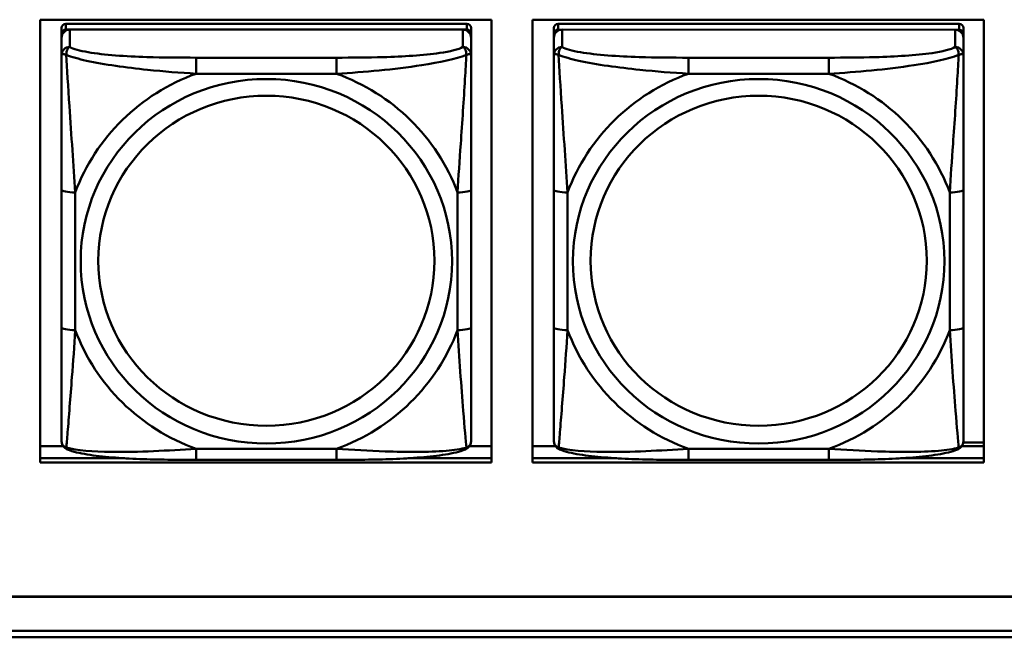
# Model space of a CAD drawing. Header units: inches. Extents: x 7.7 to 68.4, y -5.1 to 39.9.
# Tile 94 of 172: x 49.3 to 50.7, y 13.7 to 14.6. Entities that reach past the tile are written whole.
import ezdxf

# ---------------------------------------------------------------- set-up
doc = ezdxf.new("R2010")
doc.units = ezdxf.units.IN
doc.header["$MEASUREMENT"] = 0
doc.layers.add('Visible Edges(ROSSANSI)', color=7, linetype='Continuous', lineweight=50)
doc.layers.add('Visible Tangent Edges(ROSSANSI)', color=7, linetype='Continuous', lineweight=50)

msp = doc.modelspace()

# ---------------------------------------------------------------- linework, layer by layer
at = {"layer": 'Visible Edges(ROSSANSI)'}
for p, q in [((49.2861, 13.9499), (49.2861, 14.5886)), ((49.2861, 14.5886), (49.9366, 14.5886)), ((49.9366, 14.5886), (49.9366, 13.9499)), ((49.9961, 13.9499), (49.9961, 14.5886)), ((49.9961, 14.5886), (50.6466, 14.5886)), ((50.6466, 14.5886), (50.6466, 13.9499)), ((49.9014, 14.5824), (49.3227, 14.5824)), ((49.3227, 14.5742), (49.9014, 14.5742)), ((49.8955, 14.5742), (49.3286, 14.5742)), ((49.9073, 14.5684), (49.9073, 14.5766)), ((50.6114, 14.5824), (50.0327, 14.5824)), ((50.0327, 14.5742), (50.6114, 14.5741)), ((50.6055, 14.5741), (50.0386, 14.5742)), ((50.6173, 14.5683), (50.6173, 14.5766)), ((49.3168, 14.0002), (49.3168, 14.5684)), ((49.3168, 14.5626), (49.3168, 14.006)), ((49.9073, 14.5684), (49.9073, 14.5626)), ((49.9073, 14.5376), (49.9073, 14.5626)), ((50.0268, 14.0002), (50.0268, 14.5684)), ((50.0268, 14.5626), (50.0268, 14.006)), ((50.6173, 14.5683), (50.6173, 14.5625)), ((50.6173, 14.5376), (50.6173, 14.5625)), ((49.9073, 14.1446), (49.9073, 14.3432)), ((50.6173, 14.1446), (50.6173, 14.3432)), ((49.3168, 14.006), (49.3168, 14.0084)), ((49.3168, 13.9811), (49.3168, 14.006)), ((50.0268, 14.006), (50.0268, 14.0084)), ((50.0268, 13.981), (50.0268, 14.006)), ((49.2861, 13.9736), (49.3189, 13.9736)), ((49.9052, 13.9736), (49.9366, 13.9736)), ((49.9961, 13.9736), (50.0289, 13.9736)), ((50.6152, 13.9736), (50.6466, 13.9736)), ((50.6172, 13.9788), (50.6466, 13.9788)), ((49.2861, 13.956), (49.4079, 13.956)), ((49.4079, 13.956), (49.2861, 13.956)), ((49.9366, 13.9499), (49.2861, 13.9499)), ((49.7132, 13.9536), (49.5109, 13.9536)), ((49.8163, 13.956), (49.9366, 13.956)), ((49.9366, 13.956), (49.8163, 13.956)), ((49.9961, 13.956), (50.1176, 13.956)), ((50.1176, 13.956), (49.9961, 13.956)), ((50.6466, 13.9499), (49.9961, 13.9499)), ((50.4232, 13.9536), (50.2209, 13.9536)), ((50.5266, 13.956), (50.6466, 13.956)), ((50.6466, 13.956), (50.5266, 13.956)), ((52.3122, 13.7561), (40.4174, 13.7561)), ((40.4175, 13.7565), (52.3122, 13.7565)), ((40.4675, 13.707), (52.3621, 13.707)), ((52.3623, 13.6977), (40.4676, 13.6977))]:
    msp.add_line(p, q, dxfattribs=at)
for centre, major_axis, start_param, end_param in [((49.3227, 14.5766), (-0.00591, 0), 4.712366, 6.283162), ((49.3227, 14.5684), (-0.00591, 0), 4.712366, 6.283162), ((49.3286, 14.5626), (-0.0118, 0), 4.712366, 6.283162), ((49.8955, 14.5626), (0.0118, 0), 6.283162, 7.853958), ((49.9014, 14.5766), (0.00591, 0), 6.283162, 7.853958), ((49.9014, 14.5684), (0.00591, 0), 6.283162, 7.853958), ((50.0327, 14.5766), (-0.00591, 0), 4.712366, 6.283162), ((50.0327, 14.5684), (-0.00591, 0), 4.712366, 6.283162), ((50.0386, 14.5626), (-0.0118, 0), 4.712366, 6.283162), ((50.6055, 14.5625), (0.0118, 0), 6.283162, 7.853958), ((50.6114, 14.5766), (0.00591, 0), 6.283162, 7.853958), ((50.6114, 14.5683), (0.00591, 0), 6.283162, 7.853958)]:
    msp.add_ellipse(centre, major_axis=major_axis, ratio=0.981793, start_param=start_param, end_param=end_param, dxfattribs=at)
for points, knots in [([(49.9073, 14.5376), (49.9073, 14.5336), (49.9073, 14.5285), (49.9073, 14.5155), (49.9073, 14.5074), (49.9073, 14.4879), (49.9073, 14.4761), (49.9073, 14.45), (49.9073, 14.4358), (49.9073, 14.4075), (49.9073, 14.3933), (49.9073, 14.3671), (49.9073, 14.3551), (49.9073, 14.3432)], [-0.7963813, -0.7963813, -0.7963813, -0.7963813, -0.7327374, -0.7327374, -0.6587673, -0.6587673, -0.5649326, -0.5649326, -0.4570471, -0.4570471, -0.3491616, -0.3491616, -0.2569537, -0.2569537, -0.2569537, -0.2569537]), ([(50.6173, 14.5376), (50.6173, 14.5336), (50.6173, 14.5285), (50.6173, 14.5155), (50.6173, 14.5074), (50.6173, 14.4879), (50.6173, 14.4761), (50.6173, 14.45), (50.6173, 14.4358), (50.6173, 14.4075), (50.6173, 14.3933), (50.6173, 14.3671), (50.6173, 14.3551), (50.6173, 14.3432)], [-0.7963813, -0.7963813, -0.7963813, -0.7963813, -0.7327374, -0.7327374, -0.6587673, -0.6587673, -0.5649326, -0.5649326, -0.4570471, -0.4570471, -0.3491616, -0.3491616, -0.2569537, -0.2569537, -0.2569537, -0.2569537]), ([(49.9073, 14.1446), (49.9073, 14.1307), (49.9073, 14.1167), (49.9073, 14.0893), (49.9073, 14.0758), (49.9073, 14.0498), (49.9073, 14.0372), (49.9073, 14.0143), (49.9073, 14.0041), (49.9073, 13.9899), (49.9073, 13.9852), (49.9073, 13.9819), (49.9073, 13.9814), (49.9073, 13.981)], [0.2569517, 0.2569517, 0.2569517, 0.2569517, 0.3649254, 0.3649254, 0.472899, 0.472899, 0.5808726, 0.5808726, 0.6888463, 0.6888463, 0.7733641, 0.7733641, 0.7968199, 0.7968199, 0.7968199, 0.7968199]), ([(50.6173, 14.1446), (50.6173, 14.1306), (50.6173, 14.1167), (50.6173, 14.0893), (50.6173, 14.0758), (50.6173, 14.0498), (50.6173, 14.0372), (50.6173, 14.0143), (50.6173, 14.004), (50.6173, 13.9899), (50.6173, 13.9851), (50.6173, 13.9819), (50.6173, 13.9814), (50.6173, 13.981)], [0.2569517, 0.2569517, 0.2569517, 0.2569517, 0.3649254, 0.3649254, 0.472899, 0.472899, 0.5808726, 0.5808726, 0.6888463, 0.6888463, 0.7733641, 0.7733641, 0.7968199, 0.7968199, 0.7968199, 0.7968199]), ([(49.3248, 13.9688), (49.3237, 13.9692), (49.3227, 13.9698), (49.3207, 13.9714), (49.3198, 13.9723), (49.3185, 13.9743), (49.318, 13.9753), (49.3173, 13.9772), (49.3171, 13.978), (49.3168, 13.9797), (49.3168, 13.9804), (49.3168, 13.9811)], [0.02510758, 0.02510758, 0.02510758, 0.02510758, 0.03074015, 0.03074015, 0.03637271, 0.03637271, 0.04200527, 0.04200527, 0.04763784, 0.04763784, 0.0532704, 0.0532704, 0.0532704, 0.0532704]), ([(49.8993, 13.9687), (49.9003, 13.9692), (49.9014, 13.9698), (49.9034, 13.9714), (49.9043, 13.9723), (49.9056, 13.9743), (49.9061, 13.9753), (49.9068, 13.9771), (49.907, 13.978), (49.9073, 13.9796), (49.9073, 13.9804), (49.9073, 13.981)], [0.0251072, 0.0251072, 0.0251072, 0.0251072, 0.03073932, 0.03073932, 0.03637143, 0.03637143, 0.04200355, 0.04200355, 0.04763567, 0.04763567, 0.05326779, 0.05326779, 0.05326779, 0.05326779]), ([(50.0348, 13.9687), (50.0337, 13.9692), (50.0327, 13.9698), (50.0307, 13.9714), (50.0298, 13.9723), (50.0285, 13.9742), (50.028, 13.9753), (50.0273, 13.9771), (50.0271, 13.978), (50.0268, 13.9796), (50.0268, 13.9804), (50.0268, 13.981)], [0.02510758, 0.02510758, 0.02510758, 0.02510758, 0.03074015, 0.03074015, 0.03637271, 0.03637271, 0.04200527, 0.04200527, 0.04763784, 0.04763784, 0.0532704, 0.0532704, 0.0532704, 0.0532704]), ([(50.6093, 13.9687), (50.6103, 13.9692), (50.6114, 13.9698), (50.6134, 13.9713), (50.6143, 13.9723), (50.6156, 13.9742), (50.6161, 13.9752), (50.6168, 13.9771), (50.617, 13.978), (50.6173, 13.9796), (50.6173, 13.9804), (50.6173, 13.981)], [0.0251072, 0.0251072, 0.0251072, 0.0251072, 0.03073932, 0.03073932, 0.03637143, 0.03637143, 0.04200355, 0.04200355, 0.04763567, 0.04763567, 0.05326779, 0.05326779, 0.05326779, 0.05326779]), ([(49.5109, 13.9536), (49.4974, 13.9536), (49.4837, 13.9537), (49.4564, 13.9541), (49.4428, 13.9544), (49.416, 13.9554), (49.4026, 13.9562), (49.377, 13.9583), (49.3648, 13.9596), (49.3427, 13.9633), (49.3333, 13.9653), (49.3248, 13.9688)], [0.2569517, 0.2569517, 0.2569517, 0.2569517, 0.3597049, 0.3597049, 0.4624581, 0.4624581, 0.5652113, 0.5652113, 0.6679645, 0.6679645, 0.7707177, 0.7707177, 0.7707177, 0.7707177]), ([(49.8993, 13.9687), (49.8908, 13.9653), (49.8814, 13.9632), (49.8593, 13.9596), (49.8471, 13.9583), (49.8214, 13.9562), (49.8081, 13.9554), (49.7813, 13.9544), (49.7677, 13.9541), (49.7404, 13.9537), (49.7267, 13.9536), (49.7132, 13.9536)], [-0.7703503, -0.7703503, -0.7703503, -0.7703503, -0.667671, -0.667671, -0.5649917, -0.5649917, -0.4623124, -0.4623124, -0.3596331, -0.3596331, -0.2569537, -0.2569537, -0.2569537, -0.2569537]), ([(50.2209, 13.9536), (50.2074, 13.9536), (50.1937, 13.9537), (50.1664, 13.954), (50.1528, 13.9544), (50.126, 13.9554), (50.1126, 13.9562), (50.087, 13.9583), (50.0748, 13.9596), (50.0527, 13.9632), (50.0433, 13.9653), (50.0348, 13.9687)], [0.2569517, 0.2569517, 0.2569517, 0.2569517, 0.3597049, 0.3597049, 0.4624581, 0.4624581, 0.5652113, 0.5652113, 0.6679645, 0.6679645, 0.7707177, 0.7707177, 0.7707177, 0.7707177]), ([(50.6093, 13.9687), (50.6008, 13.9652), (50.5914, 13.9632), (50.5693, 13.9596), (50.5571, 13.9583), (50.5314, 13.9561), (50.5181, 13.9554), (50.4913, 13.9544), (50.4777, 13.954), (50.4504, 13.9537), (50.4367, 13.9536), (50.4232, 13.9536)], [-0.7703503, -0.7703503, -0.7703503, -0.7703503, -0.667671, -0.667671, -0.5649917, -0.5649917, -0.4623124, -0.4623124, -0.3596331, -0.3596331, -0.2569537, -0.2569537, -0.2569537, -0.2569537])]:
    msp.add_open_spline(points, degree=3, knots=knots, dxfattribs=at)
at = {"layer": 'Visible Tangent Edges(ROSSANSI)'}
for p, q in [((49.3168, 14.5766), (49.3168, 14.5684)), ((49.3227, 14.5742), (49.3227, 14.5824)), ((49.3286, 14.5493), (49.3286, 14.5742)), ((49.8955, 14.5742), (49.8955, 14.5492)), ((49.9014, 14.5824), (49.9014, 14.5742)), ((50.0268, 14.5766), (50.0268, 14.5684)), ((50.0327, 14.5742), (50.0327, 14.5824)), ((50.0386, 14.5492), (50.0386, 14.5742)), ((50.6055, 14.5741), (50.6055, 14.5492)), ((50.6114, 14.5824), (50.6114, 14.5741)), ((49.3168, 14.5626), (49.3168, 14.5377)), ((50.0268, 14.5626), (50.0268, 14.5376)), ((49.7132, 14.5338), (49.5109, 14.5338)), ((50.4232, 14.5338), (50.2209, 14.5338)), ((49.5109, 14.5107), (49.7132, 14.5107)), ((50.2209, 14.5107), (50.4232, 14.5107)), ((49.3168, 14.3432), (49.3168, 14.1446)), ((50.0268, 14.3432), (50.0268, 14.1446)), ((49.3365, 14.1408), (49.3365, 14.3395)), ((49.8876, 14.3394), (49.8876, 14.1408)), ((50.0465, 14.1408), (50.0465, 14.3394)), ((50.5976, 14.3394), (50.5976, 14.1408)), ((49.7132, 13.9696), (49.5109, 13.9696)), ((50.4232, 13.9696), (50.2209, 13.9696))]:
    msp.add_line(p, q, dxfattribs=at)
for centre, major_axis, ratio, start_param, end_param in [((49.3286, 14.5377), (-0.0118, 0), 0.981793, 4.712366, 6.283162), ((49.8955, 14.5376), (0.0118, 0), 0.981793, 6.283162, 7.853958), ((50.0386, 14.5376), (-0.0118, 0), 0.981793, 4.712366, 6.283162), ((50.6055, 14.5376), (0.0118, 0), 0.981793, 6.283162, 7.853958), ((49.5109, 14.5145), (0, 0.0197), 0.00001, 4.521276, 6.092076), ((49.7132, 14.5145), (0, 0.0197), 0.00001, 4.521275, 6.092071), ((50.2209, 14.5144), (0, 0.0197), 0.00001, 4.521276, 6.092076), ((50.4232, 14.5144), (0, 0.0197), 0.00001, 4.521275, 6.092071), ((49.6121, 14.2401), (-0.2936, 0), 0.981793, 5.064132, 5.931395), ((49.6121, 14.2401), (0.2936, 0), 0.981793, 0.351743, 1.219006), ((50.3221, 14.2401), (-0.2936, 0), 0.981793, 5.064132, 5.931395), ((50.3221, 14.2401), (0.2936, 0), 0.981793, 0.351743, 1.219006), ((49.3365, 14.3432), (-0.0197, 0), 0.189952, 0.000005, 1.570801), ((49.8876, 14.3432), (0.0197, 0), 0.189952, 4.712393, 6.28319), ((50.0465, 14.3432), (-0.0197, 0), 0.189952, 0.000005, 1.570801), ((50.5976, 14.3432), (0.0197, 0), 0.189952, 4.712393, 6.28319), ((49.3365, 14.1446), (-0.0197, 0), 0.189952, 0.000005, 1.570801), ((49.8876, 14.1446), (0.0197, 0), 0.189952, 4.712393, 6.28319), ((50.0465, 14.1446), (-0.0197, 0), 0.189952, 0.000005, 1.570801), ((50.5976, 14.1446), (0.0197, 0), 0.189952, 4.712393, 6.28319), ((49.6121, 14.2401), (-0.2936, 0), 0.981793, 0.351743, 1.219006), ((49.6121, 14.2401), (0.2936, 0), 0.981793, 5.064132, 5.931395), ((50.3221, 14.2401), (-0.2936, 0), 0.981793, 0.351743, 1.219006), ((50.3221, 14.2401), (0.2936, 0), 0.981793, 5.064132, 5.931395), ((49.5109, 13.9733), (0, -0.0197), 0.00001, 6.283183, 7.662868), ((49.7132, 13.9733), (0, -0.0197), 0.00001, 6.283181, 7.662868), ((50.2209, 13.9733), (0, -0.0197), 0.00001, 6.283179, 7.662868), ((50.4232, 13.9733), (0, -0.0197), 0.00001, 6.283181, 7.662868)]:
    msp.add_ellipse(centre, major_axis=major_axis, ratio=ratio, start_param=start_param, end_param=end_param, dxfattribs=at)
for centre, major_axis in [((49.6121, 14.2401), (-0.2678, 0)), ((50.3221, 14.2401), (-0.2678, 0)), ((49.6121, 14.2409), (-0.2424, 0)), ((50.3221, 14.2409), (-0.2424, 0))]:
    msp.add_ellipse(centre, major_axis=major_axis, ratio=0.981793, dxfattribs=at)
for points, knots in [([(49.3236, 14.5378), (49.3236, 14.5389), (49.3237, 14.5399), (49.3239, 14.5419), (49.3241, 14.5429), (49.3245, 14.5443), (49.3247, 14.5448), (49.3251, 14.5455), (49.3252, 14.5458), (49.3255, 14.5463), (49.3257, 14.5467), (49.3263, 14.5474), (49.3267, 14.5479), (49.3276, 14.5487), (49.3281, 14.549), (49.3286, 14.5493)], [-0.00023197, -0.00023197, -0.00023197, -0.00023197, 0.00913095, 0.00913095, 0.01983142, 0.01983142, 0.02651922, 0.02651922, 0.02986312, 0.02986312, 0.03521335, 0.03521335, 0.04377373, 0.04377373, 0.0532704, 0.0532704, 0.0532704, 0.0532704]), ([(49.5109, 14.5338), (49.4873, 14.5338), (49.4633, 14.534), (49.4399, 14.5347), (49.4092, 14.5357), (49.3783, 14.5377), (49.3551, 14.5417), (49.3431, 14.5437), (49.3335, 14.5463), (49.3286, 14.5493)], [0.2569537, 0.2569537, 0.2569537, 0.2569537, 0.4371919, 0.4371919, 0.4371919, 0.6739428, 0.6739428, 0.6739428, 0.7963818, 0.7963818, 0.7963818, 0.7963818]), ([(49.8955, 14.5492), (49.8898, 14.5458), (49.8773, 14.5428), (49.8621, 14.5406), (49.8387, 14.5371), (49.8095, 14.5354), (49.7805, 14.5346), (49.7583, 14.5339), (49.7356, 14.5338), (49.7132, 14.5338)], [-0.7968224, -0.7968224, -0.7968224, -0.7968224, -0.6514613, -0.6514613, -0.6514613, -0.427691, -0.427691, -0.427691, -0.2569517, -0.2569517, -0.2569517, -0.2569517]), ([(49.8955, 14.5492), (49.8961, 14.549), (49.8966, 14.5486), (49.8974, 14.5479), (49.8978, 14.5474), (49.8984, 14.5466), (49.8986, 14.5463), (49.8989, 14.5457), (49.8991, 14.5455), (49.8994, 14.5448), (49.8996, 14.5443), (49.9, 14.5429), (49.9002, 14.5419), (49.9005, 14.5399), (49.9005, 14.5388), (49.9005, 14.5377)], [-0.0532704, -0.0532704, -0.0532704, -0.0532704, -0.04377373, -0.04377373, -0.03521335, -0.03521335, -0.02986312, -0.02986312, -0.02651922, -0.02651922, -0.01983142, -0.01983142, -0.00913095, -0.00913095, 0.00023197, 0.00023197, 0.00023197, 0.00023197]), ([(50.0336, 14.5377), (50.0336, 14.5388), (50.0337, 14.5399), (50.0339, 14.5419), (50.0341, 14.5429), (50.0345, 14.5443), (50.0347, 14.5448), (50.0351, 14.5455), (50.0352, 14.5457), (50.0355, 14.5463), (50.0357, 14.5466), (50.0363, 14.5474), (50.0367, 14.5479), (50.0376, 14.5486), (50.0381, 14.549), (50.0386, 14.5492)], [-0.00023197, -0.00023197, -0.00023197, -0.00023197, 0.00913095, 0.00913095, 0.01983142, 0.01983142, 0.02651922, 0.02651922, 0.02986312, 0.02986312, 0.03521335, 0.03521335, 0.04377373, 0.04377373, 0.0532704, 0.0532704, 0.0532704, 0.0532704]), ([(50.2209, 14.5338), (50.1973, 14.5338), (50.1733, 14.5339), (50.1499, 14.5347), (50.1192, 14.5357), (50.0883, 14.5377), (50.0651, 14.5416), (50.0531, 14.5437), (50.0435, 14.5463), (50.0386, 14.5492)], [0.2569537, 0.2569537, 0.2569537, 0.2569537, 0.4371919, 0.4371919, 0.4371919, 0.6739428, 0.6739428, 0.6739428, 0.7963818, 0.7963818, 0.7963818, 0.7963818]), ([(50.6055, 14.5492), (50.5998, 14.5458), (50.5873, 14.5428), (50.5721, 14.5405), (50.5487, 14.5371), (50.5195, 14.5354), (50.4905, 14.5346), (50.4683, 14.5339), (50.4456, 14.5338), (50.4232, 14.5338)], [-0.7968224, -0.7968224, -0.7968224, -0.7968224, -0.6514613, -0.6514613, -0.6514613, -0.427691, -0.427691, -0.427691, -0.2569517, -0.2569517, -0.2569517, -0.2569517]), ([(50.6055, 14.5492), (50.6061, 14.549), (50.6066, 14.5486), (50.6074, 14.5478), (50.6078, 14.5474), (50.6084, 14.5466), (50.6086, 14.5463), (50.6089, 14.5457), (50.6091, 14.5455), (50.6094, 14.5448), (50.6096, 14.5443), (50.61, 14.5428), (50.6102, 14.5419), (50.6105, 14.5398), (50.6105, 14.5388), (50.6105, 14.5377)], [-0.0532704, -0.0532704, -0.0532704, -0.0532704, -0.04377373, -0.04377373, -0.03521335, -0.03521335, -0.02986312, -0.02986312, -0.02651922, -0.02651922, -0.01983142, -0.01983142, -0.00913095, -0.00913095, 0.00023197, 0.00023197, 0.00023197, 0.00023197]), ([(49.3168, 14.5377), (49.3168, 14.5379), (49.3169, 14.5381), (49.3171, 14.5385), (49.3173, 14.5386), (49.3177, 14.5388), (49.3178, 14.5388), (49.3182, 14.5389), (49.3183, 14.5389), (49.3187, 14.5389), (49.319, 14.5389), (49.3199, 14.5388), (49.3206, 14.5387), (49.322, 14.5383), (49.3228, 14.538), (49.3236, 14.5378)], [-0.0532704, -0.0532704, -0.0532704, -0.0532704, -0.04377373, -0.04377373, -0.03521335, -0.03521335, -0.02986312, -0.02986312, -0.02651922, -0.02651922, -0.01983142, -0.01983142, -0.00913095, -0.00913095, 0.00023197, 0.00023197, 0.00023197, 0.00023197]), ([(49.3168, 14.5377), (49.3168, 14.5286), (49.3168, 14.5133), (49.3168, 14.4961), (49.3168, 14.4697), (49.3168, 14.4394), (49.3168, 14.41), (49.3168, 14.3876), (49.3168, 14.3652), (49.3168, 14.3432)], [-0.7968224, -0.7968224, -0.7968224, -0.7968224, -0.6514613, -0.6514613, -0.6514613, -0.427691, -0.427691, -0.427691, -0.2569517, -0.2569517, -0.2569517, -0.2569517]), ([(49.3236, 14.5378), (49.3313, 14.5348), (49.3413, 14.5319), (49.3783, 14.5238), (49.4101, 14.5195), (49.4643, 14.5139), (49.4875, 14.512), (49.5109, 14.5107)], [-0.7478145, -0.7478145, -0.7478145, -0.7478145, -0.6493253, -0.6493253, -0.427691, -0.427691, -0.2569537, -0.2569537, -0.2569537, -0.2569537]), ([(49.3365, 14.3395), (49.3341, 14.3792), (49.3308, 14.4213), (49.3262, 14.4913), (49.3246, 14.5188), (49.3236, 14.5378)], [0.2569517, 0.2569517, 0.2569517, 0.2569517, 0.5559983, 0.5559983, 0.7482818, 0.7482818, 0.7482818, 0.7482818]), ([(49.7132, 14.5107), (49.7537, 14.513), (49.7961, 14.5168), (49.8617, 14.5269), (49.8861, 14.532), (49.9005, 14.5377)], [0.2569517, 0.2569517, 0.2569517, 0.2569517, 0.5559983, 0.5559983, 0.7482818, 0.7482818, 0.7482818, 0.7482818]), ([(49.9005, 14.5377), (49.9, 14.5278), (49.8993, 14.5157), (49.8969, 14.4736), (49.8946, 14.4404), (49.8907, 14.3854), (49.8891, 14.3623), (49.8876, 14.3394)], [-0.7478145, -0.7478145, -0.7478145, -0.7478145, -0.6493253, -0.6493253, -0.427691, -0.427691, -0.2569537, -0.2569537, -0.2569537, -0.2569537]), ([(49.9005, 14.5377), (49.9013, 14.538), (49.9021, 14.5383), (49.9035, 14.5386), (49.9042, 14.5388), (49.9051, 14.5389), (49.9054, 14.5389), (49.9058, 14.5389), (49.906, 14.5388), (49.9063, 14.5388), (49.9065, 14.5387), (49.9068, 14.5386), (49.907, 14.5385), (49.9073, 14.5381), (49.9073, 14.5379), (49.9073, 14.5376)], [-0.00023197, -0.00023197, -0.00023197, -0.00023197, 0.00913095, 0.00913095, 0.01983142, 0.01983142, 0.02651922, 0.02651922, 0.02986312, 0.02986312, 0.03521335, 0.03521335, 0.04377373, 0.04377373, 0.0532704, 0.0532704, 0.0532704, 0.0532704]), ([(50.0268, 14.5376), (50.0268, 14.5379), (50.0269, 14.5381), (50.0271, 14.5385), (50.0273, 14.5386), (50.0277, 14.5387), (50.0278, 14.5388), (50.0282, 14.5388), (50.0283, 14.5388), (50.0287, 14.5389), (50.029, 14.5389), (50.0299, 14.5388), (50.0306, 14.5386), (50.032, 14.5383), (50.0328, 14.538), (50.0336, 14.5377)], [-0.0532704, -0.0532704, -0.0532704, -0.0532704, -0.04377373, -0.04377373, -0.03521335, -0.03521335, -0.02986312, -0.02986312, -0.02651922, -0.02651922, -0.01983142, -0.01983142, -0.00913095, -0.00913095, 0.00023197, 0.00023197, 0.00023197, 0.00023197]), ([(50.0268, 14.5376), (50.0268, 14.5285), (50.0268, 14.5133), (50.0268, 14.4961), (50.0268, 14.4697), (50.0268, 14.4394), (50.0268, 14.41), (50.0268, 14.3876), (50.0268, 14.3652), (50.0268, 14.3432)], [-0.7968224, -0.7968224, -0.7968224, -0.7968224, -0.6514613, -0.6514613, -0.6514613, -0.427691, -0.427691, -0.427691, -0.2569517, -0.2569517, -0.2569517, -0.2569517]), ([(50.0336, 14.5377), (50.0413, 14.5348), (50.0513, 14.5319), (50.0883, 14.5237), (50.1201, 14.5195), (50.1743, 14.5139), (50.1975, 14.512), (50.2209, 14.5107)], [-0.7478145, -0.7478145, -0.7478145, -0.7478145, -0.6493253, -0.6493253, -0.427691, -0.427691, -0.2569537, -0.2569537, -0.2569537, -0.2569537]), ([(50.0465, 14.3394), (50.0441, 14.3792), (50.0408, 14.4213), (50.0362, 14.4913), (50.0346, 14.5188), (50.0336, 14.5377)], [0.2569517, 0.2569517, 0.2569517, 0.2569517, 0.5559983, 0.5559983, 0.7482818, 0.7482818, 0.7482818, 0.7482818]), ([(50.4232, 14.5107), (50.4637, 14.513), (50.5061, 14.5168), (50.5717, 14.5269), (50.5961, 14.5319), (50.6105, 14.5377)], [0.2569517, 0.2569517, 0.2569517, 0.2569517, 0.5559983, 0.5559983, 0.7482818, 0.7482818, 0.7482818, 0.7482818]), ([(50.6105, 14.5377), (50.61, 14.5278), (50.6093, 14.5157), (50.6069, 14.4736), (50.6046, 14.4404), (50.6007, 14.3854), (50.5991, 14.3623), (50.5976, 14.3394)], [-0.7478145, -0.7478145, -0.7478145, -0.7478145, -0.6493253, -0.6493253, -0.427691, -0.427691, -0.2569537, -0.2569537, -0.2569537, -0.2569537]), ([(50.6105, 14.5377), (50.6113, 14.538), (50.6121, 14.5382), (50.6135, 14.5386), (50.6142, 14.5387), (50.6151, 14.5388), (50.6154, 14.5389), (50.6158, 14.5388), (50.616, 14.5388), (50.6163, 14.5388), (50.6165, 14.5387), (50.6168, 14.5386), (50.617, 14.5384), (50.6173, 14.5381), (50.6173, 14.5379), (50.6173, 14.5376)], [-0.00023197, -0.00023197, -0.00023197, -0.00023197, 0.00913095, 0.00913095, 0.01983142, 0.01983142, 0.02651922, 0.02651922, 0.02986312, 0.02986312, 0.03521335, 0.03521335, 0.04377373, 0.04377373, 0.0532704, 0.0532704, 0.0532704, 0.0532704]), ([(49.3168, 14.1446), (49.3168, 14.1214), (49.3168, 14.098), (49.3168, 14.0758), (49.3168, 14.0466), (49.3168, 14.0183), (49.3168, 13.9995), (49.3168, 13.9897), (49.3168, 13.9829), (49.3168, 13.9811)], [0.2569537, 0.2569537, 0.2569537, 0.2569537, 0.4371919, 0.4371919, 0.4371919, 0.6739428, 0.6739428, 0.6739428, 0.7963818, 0.7963818, 0.7963818, 0.7963818]), ([(50.0268, 14.1446), (50.0268, 14.1213), (50.0268, 14.098), (50.0268, 14.0758), (50.0268, 14.0466), (50.0268, 14.0183), (50.0268, 13.9995), (50.0268, 13.9897), (50.0268, 13.9829), (50.0268, 13.981)], [0.2569537, 0.2569537, 0.2569537, 0.2569537, 0.4371919, 0.4371919, 0.4371919, 0.6739428, 0.6739428, 0.6739428, 0.7963818, 0.7963818, 0.7963818, 0.7963818]), ([(49.3236, 13.9714), (49.3241, 13.9765), (49.3248, 13.984), (49.3272, 14.0147), (49.3295, 14.0438), (49.3334, 14.0953), (49.3351, 14.1178), (49.3365, 14.1408)], [-0.7478145, -0.7478145, -0.7478145, -0.7478145, -0.6493253, -0.6493253, -0.427691, -0.427691, -0.2569537, -0.2569537, -0.2569537, -0.2569537]), ([(49.8876, 14.1408), (49.89, 14.1011), (49.8933, 14.06), (49.8979, 14.0011), (49.8996, 13.9806), (49.9005, 13.9714)], [0.2569517, 0.2569517, 0.2569517, 0.2569517, 0.5559983, 0.5559983, 0.7482818, 0.7482818, 0.7482818, 0.7482818]), ([(50.0336, 13.9714), (50.0341, 13.9764), (50.0348, 13.984), (50.0372, 14.0147), (50.0395, 14.0438), (50.0434, 14.0953), (50.0451, 14.1178), (50.0465, 14.1408)], [-0.7478145, -0.7478145, -0.7478145, -0.7478145, -0.6493253, -0.6493253, -0.427691, -0.427691, -0.2569537, -0.2569537, -0.2569537, -0.2569537]), ([(50.5976, 14.1408), (50.6, 14.1011), (50.6033, 14.06), (50.6079, 14.0011), (50.6096, 13.9806), (50.6105, 13.9714)], [0.2569517, 0.2569517, 0.2569517, 0.2569517, 0.5559983, 0.5559983, 0.7482818, 0.7482818, 0.7482818, 0.7482818]), ([(49.3236, 13.9714), (49.3228, 13.9717), (49.322, 13.972), (49.3206, 13.9728), (49.3199, 13.9734), (49.319, 13.9743), (49.3187, 13.9747), (49.3183, 13.9753), (49.3181, 13.9755), (49.3178, 13.9761), (49.3177, 13.9765), (49.3173, 13.9775), (49.3171, 13.9781), (49.3168, 13.9795), (49.3168, 13.9803), (49.3168, 13.9811)], [-0.00023197, -0.00023197, -0.00023197, -0.00023197, 0.00913095, 0.00913095, 0.01983142, 0.01983142, 0.02651922, 0.02651922, 0.02986312, 0.02986312, 0.03521335, 0.03521335, 0.04377373, 0.04377373, 0.0532704, 0.0532704, 0.0532704, 0.0532704]), ([(49.9073, 13.981), (49.9073, 13.9802), (49.9073, 13.9795), (49.907, 13.9781), (49.9068, 13.9774), (49.9064, 13.9765), (49.9063, 13.9761), (49.906, 13.9755), (49.9058, 13.9753), (49.9054, 13.9747), (49.9051, 13.9743), (49.9042, 13.9733), (49.9035, 13.9728), (49.9021, 13.972), (49.9013, 13.9717), (49.9005, 13.9714)], [-0.05326779, -0.05326779, -0.05326779, -0.05326779, -0.04377373, -0.04377373, -0.03521335, -0.03521335, -0.02986312, -0.02986312, -0.02651922, -0.02651922, -0.01983142, -0.01983142, -0.00913095, -0.00913095, 0.00023197, 0.00023197, 0.00023197, 0.00023197]), ([(50.0336, 13.9714), (50.0328, 13.9716), (50.032, 13.972), (50.0306, 13.9728), (50.0299, 13.9733), (50.029, 13.9743), (50.0287, 13.9747), (50.0283, 13.9753), (50.0281, 13.9755), (50.0278, 13.9761), (50.0277, 13.9765), (50.0273, 13.9774), (50.0271, 13.9781), (50.0268, 13.9795), (50.0268, 13.9802), (50.0268, 13.981)], [-0.00023197, -0.00023197, -0.00023197, -0.00023197, 0.00913095, 0.00913095, 0.01983142, 0.01983142, 0.02651922, 0.02651922, 0.02986312, 0.02986312, 0.03521335, 0.03521335, 0.04377373, 0.04377373, 0.0532704, 0.0532704, 0.0532704, 0.0532704]), ([(50.6173, 13.981), (50.6173, 13.9802), (50.6173, 13.9795), (50.617, 13.9781), (50.6168, 13.9774), (50.6164, 13.9765), (50.6163, 13.9761), (50.616, 13.9755), (50.6158, 13.9753), (50.6154, 13.9747), (50.6151, 13.9743), (50.6142, 13.9733), (50.6135, 13.9728), (50.6121, 13.972), (50.6113, 13.9716), (50.6105, 13.9714)], [-0.05326779, -0.05326779, -0.05326779, -0.05326779, -0.04377373, -0.04377373, -0.03521335, -0.03521335, -0.02986312, -0.02986312, -0.02651922, -0.02651922, -0.01983142, -0.01983142, -0.00913095, -0.00913095, 0.00023197, 0.00023197, 0.00023197, 0.00023197]), ([(49.3248, 13.9688), (49.3246, 13.9688), (49.3245, 13.9689), (49.3241, 13.9693), (49.3239, 13.9696), (49.3237, 13.9704), (49.3236, 13.9709), (49.3236, 13.9714)], [-0.02510758, -0.02510758, -0.02510758, -0.02510758, -0.01983142, -0.01983142, -0.00913095, -0.00913095, 0.00023197, 0.00023197, 0.00023197, 0.00023197]), ([(49.5109, 13.9696), (49.4704, 13.9672), (49.4281, 13.9645), (49.3624, 13.9655), (49.338, 13.9674), (49.3236, 13.9714)], [0.2569517, 0.2569517, 0.2569517, 0.2569517, 0.5559983, 0.5559983, 0.7482818, 0.7482818, 0.7482818, 0.7482818]), ([(49.9005, 13.9714), (49.8928, 13.9694), (49.8828, 13.9678), (49.8458, 13.9645), (49.814, 13.9647), (49.7598, 13.9668), (49.7366, 13.9681), (49.7132, 13.9696)], [-0.7478145, -0.7478145, -0.7478145, -0.7478145, -0.6493253, -0.6493253, -0.427691, -0.427691, -0.2569537, -0.2569537, -0.2569537, -0.2569537]), ([(49.9005, 13.9714), (49.9005, 13.9708), (49.9004, 13.9704), (49.9002, 13.9696), (49.9, 13.9692), (49.8996, 13.9689), (49.8994, 13.9688), (49.8993, 13.9687)], [-0.00023197, -0.00023197, -0.00023197, -0.00023197, 0.00913095, 0.00913095, 0.01983142, 0.01983142, 0.0251072, 0.0251072, 0.0251072, 0.0251072]), ([(50.0348, 13.9687), (50.0346, 13.9688), (50.0345, 13.9689), (50.0341, 13.9692), (50.0339, 13.9696), (50.0337, 13.9704), (50.0336, 13.9708), (50.0336, 13.9714)], [-0.02510758, -0.02510758, -0.02510758, -0.02510758, -0.01983142, -0.01983142, -0.00913095, -0.00913095, 0.00023197, 0.00023197, 0.00023197, 0.00023197]), ([(50.2209, 13.9696), (50.1804, 13.9672), (50.1381, 13.9645), (50.0724, 13.9655), (50.048, 13.9674), (50.0336, 13.9714)], [0.2569517, 0.2569517, 0.2569517, 0.2569517, 0.5559983, 0.5559983, 0.7482818, 0.7482818, 0.7482818, 0.7482818]), ([(50.6105, 13.9714), (50.6028, 13.9694), (50.5928, 13.9678), (50.5558, 13.9645), (50.524, 13.9647), (50.4698, 13.9668), (50.4466, 13.9681), (50.4232, 13.9696)], [-0.7478145, -0.7478145, -0.7478145, -0.7478145, -0.6493253, -0.6493253, -0.427691, -0.427691, -0.2569537, -0.2569537, -0.2569537, -0.2569537]), ([(50.6105, 13.9714), (50.6105, 13.9708), (50.6104, 13.9704), (50.6102, 13.9696), (50.61, 13.9692), (50.6096, 13.9689), (50.6094, 13.9688), (50.6093, 13.9687)], [-0.00023197, -0.00023197, -0.00023197, -0.00023197, 0.00913095, 0.00913095, 0.01983142, 0.01983142, 0.0251072, 0.0251072, 0.0251072, 0.0251072])]:
    msp.add_open_spline(points, degree=3, knots=knots, dxfattribs=at)

doc.saveas('drawing.dxf')
